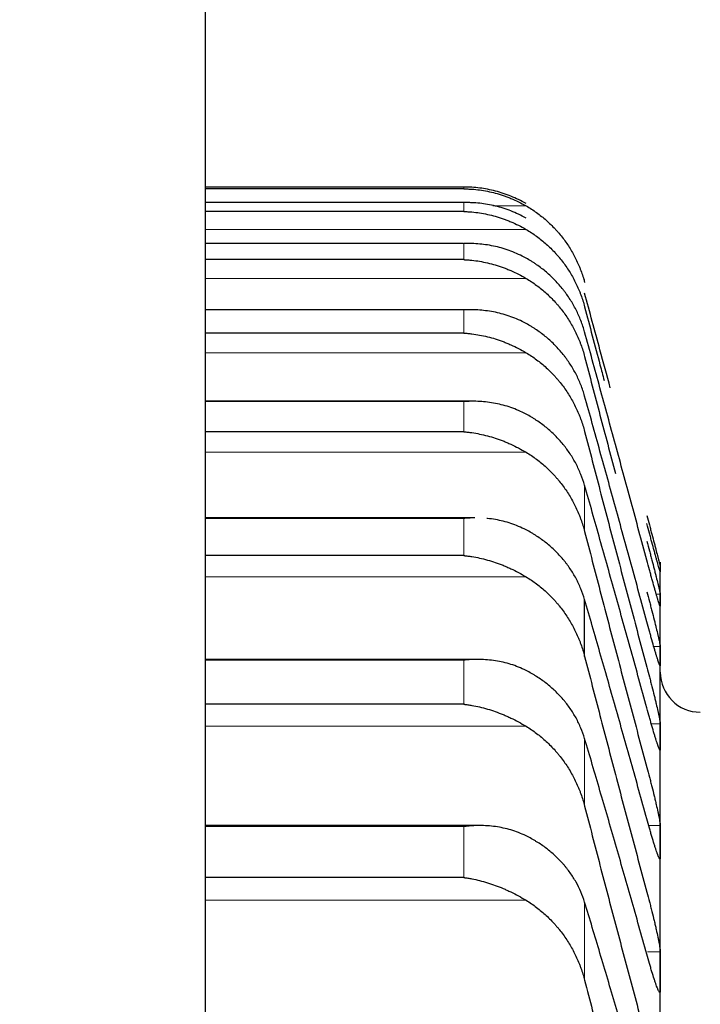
# Model space of a CAD drawing. Header units: inches. Extents: x 0 to 20790, y -12 to 14700.
# Tile 166 of 256: x 6289 to 6316, y 10578 to 10617. Entities that reach past the tile are written whole.
import ezdxf

# ---------------------------------------------------------------- set-up
doc = ezdxf.new("R2010")
doc.units = ezdxf.units.IN
doc.layers.add('1', color=7, linetype='Continuous', true_color=0xffffff)
doc.layers.add('254', color=7, linetype='Continuous', true_color=0xffffff)
doc.styles.add('latin_extended', font='simplex.shx')
doc.dimstyles.get("Standard").update_dxf_attribs({"dimtxt": 0.18, "dimasz": 0.18, "dimexe": 0.18, "dimexo": 0.0625, "dimgap": 0.09, "dimtad": 0, "dimtih": 1, "dimtoh": 1, "dimdec": 4, "dimzin": 0, "dimdsep": 46, "dimtxsty": 'Standard', "dimcen": 0.09, "dimadec": 0, "dimazin": 0, "dimtfac": 1, "dimtdec": 4, "dimtofl": 0, "dimtmove": 0, "dimatfit": 3, "dimfxl": 1, "dimtolj": 1, "dimtzin": 0, "dimarcsym": 0})

# ---------------------------------------------------------------- blocks, each defined once
blk = doc.blocks.new('_U2')
at = {"layer": '254', "color": 3, "linetype": 'Continuous', "lineweight": 13, "transparency": 16777216}
for p, q in [((7346.058, 11562.404), (7346.058, 8391.817)), ((658.558, 9851.463), (658.558, 8391.817)), ((781.058, 8426.817), (7223.558, 8426.817))]:
    blk.add_line(p, q, dxfattribs=at)
at = {"layer": '254', "color": 3, "transparency": 16777216}
for points in [[(781.058, 8447.233), (781.058, 8406.4), (658.558, 8426.817)], [(7223.558, 8406.4), (7223.558, 8447.233), (7346.058, 8426.817)]]:
    blk.add_solid(points, dxfattribs=at)
at = {"layer": 'Defpoints', "color": 0, "transparency": 16777216}
for p in [(7346.058, 11597.404), (658.558, 9886.463), (7346.058, 8426.817)]:
    blk.add_point(p, dxfattribs=at)
at = {"layer": '254', "color": 2, "lineweight": 13, "transparency": 16777216, "insert": (3786.475, 8610.567), "char_height": 122.5, "attachment_point": 1, "style": 'latin_extended'}
blk.add_mtext('\\A1;6687', dxfattribs=at)

msp = doc.modelspace()

# ---------------------------------------------------------------- linework, layer by layer
at = {"layer": '1', "color": 2, "linetype": 'Continuous', "lineweight": 25}
for p, q in [((6296.374, 10547.46), (6296.374, 10647.649)), ((6306.702, 10610.457), (6296.373, 10610.457)), ((6306.702, 10610.386), (6296.373, 10610.386)), ((6306.69, 10609.837), (6296.374, 10609.837)), ((6306.702, 10609.479), (6296.373, 10609.479)), ((6306.672, 10608.2), (6296.373, 10608.2)), ((6306.702, 10607.556), (6296.373, 10607.556)), ((6306.971, 10605.551), (6296.373, 10605.551)), ((6306.702, 10604.619), (6296.373, 10604.619)), ((6307.059, 10601.892), (6296.374, 10601.892)), ((6306.702, 10600.673), (6296.373, 10600.673)), ((6307.147, 10597.231), (6296.373, 10597.231)), ((6306.702, 10595.724), (6296.373, 10595.724)), ((6314.558, 10595.463), (6314.558, 10595.183)), ((6314.558, 10593.941), (6314.558, 10595.183)), ((6311.532, 10591.691), (6311.532, 10593.967)), ((6314.558, 10591.706), (6314.558, 10593.941)), ((6307.235, 10591.573), (6296.374, 10591.573)), ((6314.558, 10588.483), (6314.558, 10591.706)), ((6306.702, 10589.78), (6296.373, 10589.78)), ((6314.558, 10584.276), (6314.558, 10588.483)), ((6307.324, 10584.929), (6296.373, 10584.929)), ((6314.558, 10579.093), (6314.558, 10584.276)), ((6306.702, 10582.851), (6296.373, 10582.851)), ((6314.558, 10572.942), (6314.558, 10579.093))]:
    msp.add_line(p, q, dxfattribs=at)
at = {"layer": '1', "color": 110, "linetype": 'Continuous', "lineweight": 13}
for p, q in [((6306.702, 10610.386), (6306.702, 10610.457)), ((6306.702, 10609.836), (6296.373, 10609.836)), ((6306.702, 10609.479), (6306.702, 10609.836)), ((6309.19, 10609.708), (6307.867, 10609.708)), ((6309.19, 10608.765), (6296.373, 10608.765)), ((6306.702, 10608.197), (6296.373, 10608.197)), ((6306.702, 10607.556), (6306.702, 10608.197)), ((6309.19, 10606.806), (6296.373, 10606.806)), ((6311.532, 10606.647), (6311.532, 10606.757)), ((6306.702, 10605.543), (6296.373, 10605.543)), ((6306.702, 10604.619), (6306.702, 10605.543)), ((6309.19, 10603.835), (6296.373, 10603.835)), ((6306.702, 10601.879), (6296.373, 10601.879)), ((6306.702, 10600.673), (6306.702, 10601.879)), ((6309.19, 10599.855), (6296.373, 10599.855)), ((6311.532, 10596.687), (6311.532, 10598.534)), ((6306.702, 10597.21), (6296.373, 10597.21)), ((6306.702, 10595.724), (6306.702, 10597.21)), ((6309.19, 10594.874), (6296.373, 10594.874)), ((6314.556, 10594.181), (6314.398, 10594.181)), ((6314.556, 10592.084), (6314.299, 10592.084)), ((6306.702, 10591.544), (6296.373, 10591.544)), ((6306.702, 10589.78), (6306.702, 10591.544)), ((6309.19, 10588.9), (6296.373, 10588.9)), ((6314.556, 10588.997), (6314.198, 10588.997)), ((6311.532, 10585.708), (6311.532, 10588.409)), ((6314.556, 10587.969), (6314.533, 10587.969)), ((6306.702, 10584.889), (6296.373, 10584.889)), ((6306.702, 10582.851), (6306.702, 10584.889)), ((6314.556, 10584.926), (6314.096, 10584.926)), ((6314.556, 10583.627), (6314.528, 10583.627)), ((6309.19, 10581.942), (6296.373, 10581.942)), ((6311.532, 10578.745), (6311.532, 10581.867)), ((6314.556, 10579.877), (6314.045, 10579.877)), ((6314.556, 10578.31), (6314.511, 10578.31))]:
    msp.add_line(p, q, dxfattribs=at)
at = {"layer": '1', "color": 2, "linetype": 'Continuous', "lineweight": 25}
msp.add_arc((6316.158, 10591.063), 1.6, 180, 270, dxfattribs=at)
for points, knots in [([(6309.19, 10609.798), (6309.09, 10609.855), (6308.99, 10609.908), (6308.789, 10610.006), (6308.687, 10610.05), (6308.484, 10610.133), (6308.381, 10610.171), (6308.174, 10610.239), (6308.07, 10610.27), (6307.86, 10610.324), (6307.756, 10610.348), (6307.546, 10610.388), (6307.441, 10610.405), (6307.231, 10610.431), (6307.125, 10610.441), (6306.967, 10610.451), (6306.888, 10610.454), (6306.795, 10610.456), (6306.749, 10610.457), (6306.729, 10610.457), (6306.716, 10610.457), (6306.709, 10610.457), (6306.702, 10610.457)], [0, 0, 0, 0, 0.125, 0.125, 0.25, 0.25, 0.375, 0.375, 0.5, 0.5, 0.625, 0.625, 0.75, 0.75, 0.875, 0.875, 0.9375, 0.96875, 0.984375, 0.992188, 0.992188, 1, 1, 1, 1]), ([(6306.702, 10610.386), (6306.706, 10610.386), (6306.709, 10610.386), (6306.716, 10610.386), (6306.719, 10610.386), (6306.729, 10610.385), (6306.749, 10610.385), (6306.795, 10610.384), (6306.888, 10610.381), (6306.967, 10610.377), (6307.125, 10610.366), (6307.23, 10610.355), (6307.544, 10610.313), (6307.752, 10610.272), (6308.063, 10610.189), (6308.166, 10610.158), (6308.322, 10610.106), (6308.374, 10610.087), (6308.477, 10610.048), (6308.529, 10610.028), (6308.684, 10609.964), (6308.787, 10609.918), (6308.989, 10609.819), (6309.09, 10609.765), (6309.19, 10609.708)], [0, 0, 0, 0, 0.003906, 0.003906, 0.007813, 0.007813, 0.015625, 0.03125, 0.0625, 0.125, 0.125, 0.25, 0.25, 0.5, 0.5, 0.625, 0.625, 0.6875, 0.6875, 0.75, 0.75, 0.875, 0.875, 1, 1, 1, 1]), ([(6309.19, 10609.215), (6309.09, 10609.271), (6308.99, 10609.323), (6308.789, 10609.418), (6308.687, 10609.462), (6308.484, 10609.542), (6308.381, 10609.578), (6308.174, 10609.643), (6308.07, 10609.672), (6307.86, 10609.723), (6307.756, 10609.745), (6307.546, 10609.782), (6307.441, 10609.797), (6307.231, 10609.819), (6307.125, 10609.827), (6306.967, 10609.834), (6306.888, 10609.836), (6306.795, 10609.837), (6306.749, 10609.836), (6306.729, 10609.836), (6306.716, 10609.836), (6306.709, 10609.836), (6306.702, 10609.836)], [0, 0, 0, 0, 0.125, 0.125, 0.25, 0.25, 0.375, 0.375, 0.5, 0.5, 0.625, 0.625, 0.75, 0.75, 0.875, 0.875, 0.9375, 0.96875, 0.984375, 0.992188, 0.992188, 1, 1, 1, 1]), ([(6309.19, 10609.708), (6309.336, 10609.624), (6309.476, 10609.533), (6309.744, 10609.34), (6310.002, 10609.134), (6310.238, 10608.905), (6310.379, 10608.754), (6310.407, 10608.723), (6310.462, 10608.661), (6310.489, 10608.63), (6310.569, 10608.535), (6310.621, 10608.47), (6310.77, 10608.274), (6310.863, 10608.139), (6311.035, 10607.861), (6311.114, 10607.718), (6311.222, 10607.498), (6311.256, 10607.424), (6311.305, 10607.311), (6311.321, 10607.273), (6311.352, 10607.196), (6311.367, 10607.158), (6311.439, 10606.964), (6311.489, 10606.807), (6311.532, 10606.647)], [0, 0, 0, 0, 0.125, 0.125, 0.25, 0.375, 0.375, 0.40625, 0.40625, 0.4375, 0.4375, 0.5, 0.5, 0.625, 0.625, 0.75, 0.75, 0.8125, 0.8125, 0.84375, 0.84375, 0.875, 0.875, 1, 1, 1, 1]), ([(6306.702, 10609.479), (6306.706, 10609.479), (6306.709, 10609.479), (6306.716, 10609.479), (6306.719, 10609.479), (6306.729, 10609.479), (6306.749, 10609.478), (6306.795, 10609.476), (6306.888, 10609.472), (6306.967, 10609.466), (6307.125, 10609.452), (6307.23, 10609.44), (6307.544, 10609.392), (6307.752, 10609.347), (6308.063, 10609.259), (6308.166, 10609.227), (6308.322, 10609.172), (6308.374, 10609.153), (6308.477, 10609.113), (6308.529, 10609.092), (6308.684, 10609.026), (6308.787, 10608.979), (6308.989, 10608.878), (6309.09, 10608.823), (6309.19, 10608.765)], [0, 0, 0, 0, 0.003906, 0.003906, 0.007812, 0.007812, 0.015625, 0.03125, 0.0625, 0.125, 0.125, 0.25, 0.25, 0.5, 0.5, 0.625, 0.625, 0.6875, 0.6875, 0.75, 0.75, 0.875, 0.875, 1, 1, 1, 1]), ([(6309.19, 10608.765), (6309.336, 10608.68), (6309.476, 10608.588), (6309.744, 10608.392), (6310.002, 10608.184), (6310.238, 10607.952), (6310.379, 10607.799), (6310.407, 10607.768), (6310.462, 10607.705), (6310.489, 10607.673), (6310.569, 10607.577), (6310.621, 10607.512), (6310.77, 10607.313), (6310.863, 10607.177), (6311.035, 10606.896), (6311.114, 10606.752), (6311.222, 10606.529), (6311.256, 10606.454), (6311.305, 10606.34), (6311.321, 10606.301), (6311.352, 10606.224), (6311.367, 10606.185), (6311.439, 10605.99), (6311.489, 10605.831), (6311.532, 10605.67)], [0, 0, 0, 0, 0.125, 0.125, 0.25, 0.375, 0.375, 0.40625, 0.40625, 0.4375, 0.4375, 0.5, 0.5, 0.625, 0.625, 0.75, 0.75, 0.8125, 0.8125, 0.84375, 0.84375, 0.875, 0.875, 1, 1, 1, 1]), ([(6309.19, 10607.615), (6309.09, 10607.671), (6308.99, 10607.721), (6308.789, 10607.814), (6308.687, 10607.857), (6308.484, 10607.933), (6308.381, 10607.968), (6308.174, 10608.03), (6308.07, 10608.057), (6307.86, 10608.105), (6307.756, 10608.125), (6307.546, 10608.158), (6307.441, 10608.171), (6307.231, 10608.19), (6307.125, 10608.196), (6306.967, 10608.2), (6306.888, 10608.201), (6306.795, 10608.2), (6306.749, 10608.198), (6306.729, 10608.198), (6306.716, 10608.197), (6306.709, 10608.197), (6306.702, 10608.197)], [0, 0, 0, 0, 0.125, 0.125, 0.25, 0.25, 0.375, 0.375, 0.5, 0.5, 0.625, 0.625, 0.75, 0.75, 0.875, 0.875, 0.9375, 0.96875, 0.984375, 0.992188, 0.992188, 1, 1, 1, 1]), ([(6306.702, 10607.556), (6306.706, 10607.556), (6306.709, 10607.556), (6306.716, 10607.556), (6306.719, 10607.555), (6306.729, 10607.555), (6306.749, 10607.554), (6306.795, 10607.552), (6306.888, 10607.545), (6306.967, 10607.538), (6307.125, 10607.521), (6307.23, 10607.507), (6307.544, 10607.454), (6307.752, 10607.406), (6308.063, 10607.313), (6308.166, 10607.279), (6308.322, 10607.223), (6308.374, 10607.203), (6308.477, 10607.161), (6308.529, 10607.14), (6308.684, 10607.072), (6308.787, 10607.024), (6308.989, 10606.92), (6309.09, 10606.865), (6309.19, 10606.806)], [0, 0, 0, 0, 0.003906, 0.003906, 0.007812, 0.007812, 0.015625, 0.03125, 0.0625, 0.125, 0.125, 0.25, 0.25, 0.5, 0.5, 0.625, 0.625, 0.6875, 0.6875, 0.75, 0.75, 0.875, 0.875, 1, 1, 1, 1]), ([(6311.532, 10604.663), (6311.489, 10604.818), (6311.439, 10604.969), (6311.325, 10605.265), (6311.196, 10605.554), (6311.038, 10605.831), (6310.909, 10606.034), (6310.864, 10606.1), (6310.794, 10606.199), (6310.77, 10606.232), (6310.721, 10606.296), (6310.697, 10606.328), (6310.572, 10606.486), (6310.36, 10606.728), (6310.125, 10606.949), (6309.878, 10607.159), (6309.749, 10607.259), (6309.579, 10607.376), (6309.544, 10607.399), (6309.475, 10607.445), (6309.37, 10607.512), (6309.263, 10607.575), (6309.19, 10607.615)], [0, 0, 0, 0, 0.125, 0.125, 0.25, 0.375, 0.375, 0.4375, 0.4375, 0.46875, 0.46875, 0.5, 0.5, 0.625, 0.75, 0.75, 0.875, 0.875, 0.90625, 0.90625, 0.9375, 1, 1, 1, 1]), ([(6309.19, 10606.806), (6309.336, 10606.72), (6309.476, 10606.627), (6309.744, 10606.429), (6310.002, 10606.219), (6310.238, 10605.984), (6310.379, 10605.83), (6310.407, 10605.799), (6310.462, 10605.735), (6310.489, 10605.703), (6310.569, 10605.606), (6310.621, 10605.54), (6310.77, 10605.34), (6310.863, 10605.202), (6311.035, 10604.918), (6311.114, 10604.773), (6311.222, 10604.548), (6311.256, 10604.472), (6311.305, 10604.357), (6311.321, 10604.318), (6311.352, 10604.24), (6311.367, 10604.201), (6311.439, 10604.004), (6311.489, 10603.844), (6311.532, 10603.682)], [0, 0, 0, 0, 0.125, 0.125, 0.25, 0.375, 0.375, 0.40625, 0.40625, 0.4375, 0.4375, 0.5, 0.5, 0.625, 0.625, 0.75, 0.75, 0.8125, 0.8125, 0.84375, 0.84375, 0.875, 0.875, 1, 1, 1, 1]), ([(6312.559, 10602.425), (6312.421, 10602.935), (6312.077, 10604.205), (6311.736, 10605.464), (6311.532, 10606.216)], [0, 0, 0, 0, 0.39994, 1, 1, 1, 1]), ([(6309.19, 10605.002), (6309.09, 10605.056), (6308.99, 10605.106), (6308.789, 10605.196), (6308.687, 10605.237), (6308.484, 10605.311), (6308.381, 10605.344), (6308.174, 10605.402), (6308.07, 10605.428), (6307.86, 10605.472), (6307.756, 10605.49), (6307.546, 10605.519), (6307.441, 10605.53), (6307.231, 10605.546), (6307.125, 10605.55), (6306.967, 10605.551), (6306.888, 10605.551), (6306.795, 10605.548), (6306.749, 10605.546), (6306.729, 10605.545), (6306.716, 10605.544), (6306.709, 10605.544), (6306.702, 10605.543)], [0, 0, 0, 0, 0.125, 0.125, 0.25, 0.25, 0.375, 0.375, 0.5, 0.5, 0.625, 0.625, 0.75, 0.75, 0.875, 0.875, 0.9375, 0.96875, 0.984375, 0.992188, 0.992188, 1, 1, 1, 1]), ([(6311.532, 10605.67), (6311.736, 10604.898), (6311.995, 10603.918), (6312.255, 10602.935), (6312.31, 10602.728)], [0, 0, 0, 0, 0.790553, 1, 1, 1, 1]), ([(6311.532, 10602.101), (6311.489, 10602.253), (6311.439, 10602.402), (6311.325, 10602.693), (6311.196, 10602.978), (6311.038, 10603.25), (6310.909, 10603.449), (6310.864, 10603.514), (6310.794, 10603.611), (6310.77, 10603.643), (6310.721, 10603.707), (6310.697, 10603.738), (6310.572, 10603.893), (6310.36, 10604.131), (6310.125, 10604.348), (6309.878, 10604.554), (6309.749, 10604.652), (6309.579, 10604.767), (6309.544, 10604.79), (6309.475, 10604.835), (6309.37, 10604.9), (6309.263, 10604.962), (6309.19, 10605.002)], [0, 0, 0, 0, 0.125, 0.125, 0.25, 0.375, 0.375, 0.4375, 0.4375, 0.46875, 0.46875, 0.5, 0.5, 0.625, 0.75, 0.75, 0.875, 0.875, 0.90625, 0.90625, 0.9375, 1, 1, 1, 1]), ([(6306.702, 10604.619), (6306.706, 10604.619), (6306.709, 10604.619), (6306.716, 10604.618), (6306.719, 10604.618), (6306.729, 10604.617), (6306.749, 10604.616), (6306.795, 10604.613), (6306.888, 10604.605), (6306.967, 10604.596), (6307.125, 10604.577), (6307.23, 10604.561), (6307.544, 10604.503), (6307.752, 10604.451), (6308.063, 10604.354), (6308.166, 10604.318), (6308.322, 10604.26), (6308.374, 10604.239), (6308.477, 10604.196), (6308.529, 10604.174), (6308.684, 10604.105), (6308.787, 10604.056), (6308.989, 10603.95), (6309.09, 10603.894), (6309.19, 10603.835)], [0, 0, 0, 0, 0.003906, 0.003906, 0.007812, 0.007812, 0.015625, 0.03125, 0.0625, 0.125, 0.125, 0.25, 0.25, 0.5, 0.5, 0.625, 0.625, 0.6875, 0.6875, 0.75, 0.75, 0.875, 0.875, 1, 1, 1, 1]), ([(6309.19, 10603.835), (6309.336, 10603.748), (6309.476, 10603.654), (6309.744, 10603.454), (6310.002, 10603.242), (6310.238, 10603.006), (6310.379, 10602.85), (6310.407, 10602.818), (6310.462, 10602.754), (6310.489, 10602.722), (6310.569, 10602.624), (6310.621, 10602.558), (6310.77, 10602.356), (6310.863, 10602.217), (6311.035, 10601.931), (6311.114, 10601.784), (6311.222, 10601.558), (6311.256, 10601.482), (6311.305, 10601.366), (6311.321, 10601.327), (6311.352, 10601.248), (6311.367, 10601.209), (6311.439, 10601.01), (6311.489, 10600.849), (6311.532, 10600.686)], [0, 0, 0, 0, 0.125, 0.125, 0.25, 0.375, 0.375, 0.40625, 0.40625, 0.4375, 0.4375, 0.5, 0.5, 0.625, 0.625, 0.75, 0.75, 0.8125, 0.8125, 0.84375, 0.84375, 0.875, 0.875, 1, 1, 1, 1]), ([(6311.532, 10603.682), (6311.736, 10602.903), (6312.145, 10601.346), (6312.557, 10599.783), (6312.764, 10599.002)], [0, 0, 0, 0, 0.500924, 1, 1, 1, 1]), ([(6309.19, 10601.379), (6309.09, 10601.432), (6308.99, 10601.48), (6308.789, 10601.568), (6308.687, 10601.607), (6308.484, 10601.678), (6308.381, 10601.709), (6308.174, 10601.764), (6308.07, 10601.788), (6307.86, 10601.828), (6307.756, 10601.845), (6307.546, 10601.87), (6307.441, 10601.879), (6307.231, 10601.891), (6307.125, 10601.893), (6306.967, 10601.892), (6306.888, 10601.89), (6306.795, 10601.885), (6306.749, 10601.882), (6306.729, 10601.881), (6306.716, 10601.88), (6306.709, 10601.879), (6306.702, 10601.879)], [0, 0, 0, 0, 0.125, 0.125, 0.25, 0.25, 0.375, 0.375, 0.5, 0.5, 0.625, 0.625, 0.75, 0.75, 0.875, 0.875, 0.9375, 0.96875, 0.984375, 0.992188, 0.992188, 1, 1, 1, 1]), ([(6311.532, 10598.534), (6311.489, 10598.683), (6311.439, 10598.829), (6311.325, 10599.115), (6311.196, 10599.395), (6311.038, 10599.662), (6310.909, 10599.857), (6310.864, 10599.921), (6310.794, 10600.016), (6310.77, 10600.048), (6310.721, 10600.11), (6310.697, 10600.141), (6310.572, 10600.293), (6310.36, 10600.526), (6310.125, 10600.738), (6309.878, 10600.94), (6309.749, 10601.036), (6309.579, 10601.149), (6309.544, 10601.171), (6309.475, 10601.215), (6309.37, 10601.279), (6309.263, 10601.34), (6309.19, 10601.379)], [0, 0, 0, 0, 0.125, 0.125, 0.25, 0.375, 0.375, 0.4375, 0.4375, 0.46875, 0.46875, 0.5, 0.5, 0.625, 0.75, 0.75, 0.875, 0.875, 0.90625, 0.90625, 0.9375, 1, 1, 1, 1]), ([(6306.702, 10600.673), (6306.706, 10600.673), (6306.709, 10600.672), (6306.716, 10600.672), (6306.719, 10600.672), (6306.729, 10600.671), (6306.749, 10600.669), (6306.795, 10600.665), (6306.888, 10600.656), (6306.967, 10600.646), (6307.125, 10600.623), (6307.23, 10600.605), (6307.544, 10600.542), (6307.752, 10600.487), (6308.063, 10600.386), (6308.166, 10600.349), (6308.322, 10600.288), (6308.374, 10600.267), (6308.477, 10600.223), (6308.529, 10600.2), (6308.684, 10600.129), (6308.787, 10600.079), (6308.989, 10599.972), (6309.09, 10599.915), (6309.19, 10599.855)], [0, 0, 0, 0, 0.003906, 0.003906, 0.007813, 0.007813, 0.015625, 0.03125, 0.0625, 0.125, 0.125, 0.25, 0.25, 0.5, 0.5, 0.625, 0.625, 0.6875, 0.6875, 0.75, 0.75, 0.875, 0.875, 1, 1, 1, 1]), ([(6309.19, 10599.855), (6309.336, 10599.768), (6309.476, 10599.673), (6309.744, 10599.472), (6310.002, 10599.259), (6310.238, 10599.02), (6310.379, 10598.863), (6310.407, 10598.832), (6310.462, 10598.767), (6310.489, 10598.735), (6310.569, 10598.636), (6310.621, 10598.569), (6310.77, 10598.366), (6310.863, 10598.226), (6311.035, 10597.939), (6311.114, 10597.791), (6311.222, 10597.564), (6311.256, 10597.487), (6311.305, 10597.37), (6311.321, 10597.331), (6311.352, 10597.252), (6311.367, 10597.212), (6311.439, 10597.013), (6311.489, 10596.851), (6311.532, 10596.687)], [0, 0, 0, 0, 0.125, 0.125, 0.25, 0.375, 0.375, 0.40625, 0.40625, 0.4375, 0.4375, 0.5, 0.5, 0.625, 0.625, 0.75, 0.75, 0.8125, 0.8125, 0.84375, 0.84375, 0.875, 0.875, 1, 1, 1, 1]), ([(6307.148, 10597.231), (6307.105, 10597.231), (6307.062, 10597.23), (6306.967, 10597.227), (6306.888, 10597.224), (6306.795, 10597.218), (6306.749, 10597.214), (6306.729, 10597.212), (6306.716, 10597.211), (6306.709, 10597.211), (6306.702, 10597.21)], [0, 0, 0, 0, 0.287876, 0.287876, 0.643938, 0.821969, 0.910985, 0.955492, 0.955492, 1, 1, 1, 1]), ([(6309.19, 10596.752), (6309.09, 10596.804), (6308.99, 10596.85), (6308.789, 10596.935), (6308.687, 10596.973), (6308.484, 10597.04), (6308.381, 10597.07), (6308.174, 10597.122), (6308.07, 10597.144), (6307.86, 10597.18), (6307.756, 10597.195), (6307.64, 10597.207), (6307.629, 10597.208), (6307.618, 10597.209)], [0, 0, 0, 0, 0.195978, 0.195978, 0.391955, 0.391955, 0.587933, 0.587933, 0.78391, 0.78391, 0.979888, 0.979888, 1, 1, 1, 1]), ([(6314.021, 10597.328), (6314.055, 10597.199), (6314.089, 10597.072), (6314.14, 10596.884), (6314.156, 10596.821), (6314.181, 10596.728), (6314.189, 10596.697), (6314.206, 10596.636), (6314.214, 10596.605), (6314.254, 10596.455), (6314.284, 10596.34), (6314.328, 10596.176), (6314.342, 10596.122), (6314.362, 10596.045), (6314.369, 10596.019), (6314.382, 10595.969), (6314.388, 10595.945), (6314.419, 10595.826), (6314.442, 10595.74), (6314.467, 10595.645), (6314.471, 10595.626), (6314.481, 10595.59), (6314.485, 10595.573), (6314.498, 10595.523), (6314.506, 10595.493), (6314.527, 10595.411), (6314.537, 10595.369), (6314.546, 10595.331), (6314.548, 10595.324), (6314.551, 10595.312), (6314.552, 10595.307), (6314.555, 10595.294), (6314.556, 10595.289), (6314.556, 10595.287)], [0, 0, 0, 0, 0.125, 0.125, 0.1875, 0.1875, 0.21875, 0.21875, 0.25, 0.25, 0.375, 0.375, 0.4375, 0.4375, 0.46875, 0.46875, 0.5, 0.5, 0.625, 0.625, 0.65625, 0.65625, 0.6875, 0.6875, 0.75, 0.75, 0.875, 0.875, 0.90625, 0.90625, 0.9375, 0.9375, 1, 1, 1, 1]), ([(6311.532, 10593.967), (6311.489, 10594.114), (6311.439, 10594.257), (6311.325, 10594.537), (6311.196, 10594.811), (6311.038, 10595.072), (6310.909, 10595.263), (6310.864, 10595.326), (6310.794, 10595.419), (6310.77, 10595.45), (6310.721, 10595.511), (6310.697, 10595.541), (6310.572, 10595.69), (6310.36, 10595.918), (6310.125, 10596.126), (6309.878, 10596.323), (6309.749, 10596.417), (6309.579, 10596.527), (6309.544, 10596.549), (6309.475, 10596.592), (6309.37, 10596.654), (6309.263, 10596.714), (6309.19, 10596.752)], [0, 0, 0, 0, 0.125, 0.125, 0.25, 0.375, 0.375, 0.4375, 0.4375, 0.46875, 0.46875, 0.5, 0.5, 0.625, 0.75, 0.75, 0.875, 0.875, 0.90625, 0.90625, 0.9375, 1, 1, 1, 1]), ([(6314.556, 10595.08), (6314.556, 10595.078), (6314.554, 10595.081), (6314.545, 10595.104), (6314.537, 10595.133), (6314.529, 10595.159), (6314.526, 10595.169), (6314.52, 10595.189), (6314.516, 10595.201), (6314.499, 10595.26), (6314.482, 10595.318), (6314.457, 10595.406), (6314.452, 10595.424), (6314.444, 10595.452), (6314.441, 10595.462), (6314.436, 10595.481), (6314.422, 10595.531), (6314.395, 10595.627), (6314.369, 10595.72), (6314.342, 10595.818), (6314.328, 10595.869), (6314.284, 10596.028), (6314.254, 10596.14), (6314.206, 10596.315), (6314.19, 10596.374), (6314.165, 10596.466), (6314.157, 10596.496), (6314.14, 10596.558), (6314.132, 10596.59), (6314.089, 10596.746), (6314.055, 10596.873), (6314.021, 10597.002)], [0, 0, 0, 0, 0.0625, 0.125, 0.1875, 0.1875, 0.21875, 0.21875, 0.25, 0.25, 0.375, 0.375, 0.40625, 0.40625, 0.421875, 0.421875, 0.4375, 0.5, 0.5625, 0.5625, 0.625, 0.625, 0.75, 0.75, 0.8125, 0.8125, 0.84375, 0.84375, 0.875, 0.875, 1, 1, 1, 1]), ([(6314.021, 10596.299), (6314.055, 10596.17), (6314.089, 10596.043), (6314.14, 10595.853), (6314.156, 10595.79), (6314.181, 10595.696), (6314.189, 10595.665), (6314.206, 10595.603), (6314.214, 10595.572), (6314.254, 10595.419), (6314.284, 10595.302), (6314.328, 10595.134), (6314.342, 10595.079), (6314.362, 10594.999), (6314.369, 10594.973), (6314.382, 10594.921), (6314.388, 10594.896), (6314.419, 10594.773), (6314.442, 10594.683), (6314.467, 10594.582), (6314.471, 10594.563), (6314.481, 10594.525), (6314.485, 10594.506), (6314.498, 10594.453), (6314.506, 10594.421), (6314.527, 10594.332), (6314.537, 10594.284), (6314.546, 10594.24), (6314.548, 10594.232), (6314.551, 10594.217), (6314.552, 10594.211), (6314.555, 10594.194), (6314.556, 10594.186), (6314.556, 10594.181)], [0, 0, 0, 0, 0.125, 0.125, 0.1875, 0.1875, 0.21875, 0.21875, 0.25, 0.25, 0.375, 0.375, 0.4375, 0.4375, 0.46875, 0.46875, 0.5, 0.5, 0.625, 0.625, 0.65625, 0.65625, 0.6875, 0.6875, 0.75, 0.75, 0.875, 0.875, 0.90625, 0.90625, 0.9375, 0.9375, 1, 1, 1, 1]), ([(6306.702, 10595.724), (6306.706, 10595.724), (6306.709, 10595.723), (6306.716, 10595.723), (6306.719, 10595.722), (6306.729, 10595.721), (6306.749, 10595.719), (6306.795, 10595.714), (6306.888, 10595.703), (6306.967, 10595.692), (6307.125, 10595.667), (6307.23, 10595.647), (6307.544, 10595.579), (6307.752, 10595.521), (6308.063, 10595.415), (6308.166, 10595.377), (6308.322, 10595.314), (6308.374, 10595.293), (6308.477, 10595.248), (6308.529, 10595.224), (6308.684, 10595.152), (6308.787, 10595.101), (6308.989, 10594.992), (6309.09, 10594.935), (6309.19, 10594.874)], [0, 0, 0, 0, 0.003906, 0.003906, 0.007812, 0.007812, 0.015625, 0.03125, 0.0625, 0.125, 0.125, 0.25, 0.25, 0.5, 0.5, 0.625, 0.625, 0.6875, 0.6875, 0.75, 0.75, 0.875, 0.875, 1, 1, 1, 1]), ([(6314.556, 10593.7), (6314.556, 10593.696), (6314.554, 10593.693), (6314.545, 10593.709), (6314.537, 10593.732), (6314.529, 10593.754), (6314.526, 10593.763), (6314.52, 10593.781), (6314.516, 10593.791), (6314.499, 10593.843), (6314.482, 10593.897), (6314.457, 10593.979), (6314.452, 10593.996), (6314.444, 10594.023), (6314.441, 10594.032), (6314.436, 10594.051), (6314.422, 10594.098), (6314.395, 10594.189), (6314.369, 10594.278), (6314.342, 10594.373), (6314.328, 10594.422), (6314.284, 10594.577), (6314.254, 10594.686), (6314.206, 10594.857), (6314.19, 10594.916), (6314.165, 10595.006), (6314.157, 10595.036), (6314.14, 10595.098), (6314.132, 10595.128), (6314.089, 10595.283), (6314.055, 10595.409), (6314.021, 10595.538)], [0, 0, 0, 0, 0.0625, 0.125, 0.1875, 0.1875, 0.21875, 0.21875, 0.25, 0.25, 0.375, 0.375, 0.40625, 0.40625, 0.421875, 0.421875, 0.4375, 0.5, 0.5625, 0.5625, 0.625, 0.625, 0.75, 0.75, 0.8125, 0.8125, 0.84375, 0.84375, 0.875, 0.875, 1, 1, 1, 1]), ([(6309.19, 10594.874), (6309.336, 10594.786), (6309.476, 10594.692), (6309.744, 10594.489), (6310.002, 10594.274), (6310.238, 10594.035), (6310.379, 10593.877), (6310.407, 10593.845), (6310.462, 10593.781), (6310.489, 10593.748), (6310.569, 10593.649), (6310.621, 10593.582), (6310.77, 10593.377), (6310.863, 10593.237), (6311.035, 10592.948), (6311.114, 10592.8), (6311.222, 10592.572), (6311.256, 10592.494), (6311.305, 10592.377), (6311.321, 10592.338), (6311.352, 10592.259), (6311.367, 10592.219), (6311.439, 10592.019), (6311.489, 10591.856), (6311.532, 10591.691)], [0, 0, 0, 0, 0.125, 0.125, 0.25, 0.375, 0.375, 0.40625, 0.40625, 0.4375, 0.4375, 0.5, 0.5, 0.625, 0.625, 0.75, 0.75, 0.8125, 0.8125, 0.84375, 0.84375, 0.875, 0.875, 1, 1, 1, 1]), ([(6314.021, 10594.274), (6314.055, 10594.145), (6314.089, 10594.018), (6314.14, 10593.827), (6314.156, 10593.764), (6314.181, 10593.669), (6314.189, 10593.638), (6314.206, 10593.575), (6314.214, 10593.544), (6314.254, 10593.389), (6314.284, 10593.27), (6314.328, 10593.098), (6314.342, 10593.042), (6314.362, 10592.96), (6314.369, 10592.933), (6314.382, 10592.88), (6314.388, 10592.854), (6314.419, 10592.727), (6314.442, 10592.633), (6314.467, 10592.527), (6314.471, 10592.507), (6314.481, 10592.466), (6314.485, 10592.447), (6314.498, 10592.39), (6314.506, 10592.356), (6314.527, 10592.26), (6314.537, 10592.207), (6314.546, 10592.157), (6314.548, 10592.147), (6314.551, 10592.13), (6314.552, 10592.122), (6314.555, 10592.102), (6314.556, 10592.091), (6314.556, 10592.084)], [0, 0, 0, 0, 0.125, 0.125, 0.1875, 0.1875, 0.21875, 0.21875, 0.25, 0.25, 0.375, 0.375, 0.4375, 0.4375, 0.46875, 0.46875, 0.5, 0.5, 0.625, 0.625, 0.65625, 0.65625, 0.6875, 0.6875, 0.75, 0.75, 0.875, 0.875, 0.90625, 0.90625, 0.9375, 0.9375, 1, 1, 1, 1]), ([(6314.556, 10591.329), (6314.556, 10591.321), (6314.554, 10591.313), (6314.545, 10591.321), (6314.537, 10591.339), (6314.529, 10591.358), (6314.526, 10591.365), (6314.52, 10591.38), (6314.516, 10591.389), (6314.499, 10591.435), (6314.482, 10591.485), (6314.457, 10591.561), (6314.452, 10591.577), (6314.444, 10591.602), (6314.441, 10591.61), (6314.436, 10591.628), (6314.422, 10591.672), (6314.395, 10591.758), (6314.369, 10591.844), (6314.342, 10591.935), (6314.328, 10591.982), (6314.284, 10592.132), (6314.254, 10592.238), (6314.206, 10592.406), (6314.19, 10592.464), (6314.165, 10592.552), (6314.157, 10592.582), (6314.14, 10592.643), (6314.132, 10592.673), (6314.089, 10592.826), (6314.055, 10592.951), (6314.021, 10593.08)], [0, 0, 0, 0, 0.0625, 0.125, 0.1875, 0.1875, 0.21875, 0.21875, 0.25, 0.25, 0.375, 0.375, 0.40625, 0.40625, 0.421875, 0.421875, 0.4375, 0.5, 0.5625, 0.5625, 0.625, 0.625, 0.75, 0.75, 0.8125, 0.8125, 0.84375, 0.84375, 0.875, 0.875, 1, 1, 1, 1]), ([(6309.19, 10591.128), (6309.09, 10591.179), (6308.99, 10591.224), (6308.789, 10591.305), (6308.687, 10591.342), (6308.484, 10591.406), (6308.381, 10591.434), (6308.174, 10591.482), (6308.07, 10591.502), (6307.86, 10591.535), (6307.756, 10591.547), (6307.546, 10591.565), (6307.441, 10591.571), (6307.231, 10591.574), (6307.125, 10591.573), (6306.967, 10591.566), (6306.888, 10591.561), (6306.795, 10591.553), (6306.749, 10591.548), (6306.729, 10591.546), (6306.716, 10591.545), (6306.709, 10591.544), (6306.702, 10591.544)], [0, 0, 0, 0, 0.125, 0.125, 0.25, 0.25, 0.375, 0.375, 0.5, 0.5, 0.625, 0.625, 0.75, 0.75, 0.875, 0.875, 0.9375, 0.96875, 0.984375, 0.992188, 0.992188, 1, 1, 1, 1]), ([(6314.021, 10591.256), (6314.055, 10591.128), (6314.089, 10591.001), (6314.14, 10590.81), (6314.156, 10590.746), (6314.181, 10590.651), (6314.189, 10590.619), (6314.206, 10590.556), (6314.214, 10590.524), (6314.254, 10590.368), (6314.284, 10590.247), (6314.328, 10590.072), (6314.342, 10590.014), (6314.362, 10589.93), (6314.369, 10589.902), (6314.382, 10589.848), (6314.388, 10589.821), (6314.419, 10589.69), (6314.442, 10589.593), (6314.467, 10589.482), (6314.471, 10589.46), (6314.481, 10589.418), (6314.485, 10589.398), (6314.498, 10589.338), (6314.506, 10589.301), (6314.527, 10589.198), (6314.537, 10589.141), (6314.546, 10589.084), (6314.548, 10589.074), (6314.551, 10589.054), (6314.552, 10589.045), (6314.555, 10589.02), (6314.556, 10589.007), (6314.556, 10588.997)], [0, 0, 0, 0, 0.125, 0.125, 0.1875, 0.1875, 0.21875, 0.21875, 0.25, 0.25, 0.375, 0.375, 0.4375, 0.4375, 0.46875, 0.46875, 0.5, 0.5, 0.625, 0.625, 0.65625, 0.65625, 0.6875, 0.6875, 0.75, 0.75, 0.875, 0.875, 0.90625, 0.90625, 0.9375, 0.9375, 1, 1, 1, 1]), ([(6311.532, 10588.409), (6311.489, 10588.552), (6311.439, 10588.692), (6311.325, 10588.966), (6311.196, 10589.234), (6311.038, 10589.489), (6310.909, 10589.676), (6310.864, 10589.737), (6310.794, 10589.828), (6310.77, 10589.858), (6310.721, 10589.918), (6310.697, 10589.947), (6310.572, 10590.092), (6310.36, 10590.315), (6310.125, 10590.517), (6309.878, 10590.71), (6309.749, 10590.801), (6309.579, 10590.909), (6309.544, 10590.93), (6309.475, 10590.972), (6309.37, 10591.033), (6309.263, 10591.091), (6309.19, 10591.128)], [0, 0, 0, 0, 0.125, 0.125, 0.25, 0.375, 0.375, 0.4375, 0.4375, 0.46875, 0.46875, 0.5, 0.5, 0.625, 0.75, 0.75, 0.875, 0.875, 0.90625, 0.90625, 0.9375, 1, 1, 1, 1]), ([(6306.702, 10589.78), (6306.706, 10589.78), (6306.709, 10589.779), (6306.716, 10589.779), (6306.719, 10589.778), (6306.729, 10589.777), (6306.749, 10589.775), (6306.795, 10589.769), (6306.888, 10589.756), (6306.967, 10589.744), (6307.125, 10589.716), (6307.23, 10589.695), (6307.544, 10589.621), (6307.752, 10589.56), (6308.063, 10589.45), (6308.166, 10589.411), (6308.322, 10589.346), (6308.374, 10589.324), (6308.477, 10589.278), (6308.529, 10589.254), (6308.684, 10589.18), (6308.787, 10589.128), (6308.989, 10589.018), (6309.09, 10588.961), (6309.19, 10588.9)], [0, 0, 0, 0, 0.003906, 0.003906, 0.007812, 0.007812, 0.015625, 0.03125, 0.0625, 0.125, 0.125, 0.25, 0.25, 0.5, 0.5, 0.625, 0.625, 0.6875, 0.6875, 0.75, 0.75, 0.875, 0.875, 1, 1, 1, 1]), ([(6314.556, 10587.969), (6314.556, 10587.959), (6314.554, 10587.946), (6314.545, 10587.946), (6314.537, 10587.959), (6314.529, 10587.973), (6314.526, 10587.979), (6314.52, 10587.992), (6314.516, 10587.999), (6314.499, 10588.039), (6314.482, 10588.084), (6314.457, 10588.154), (6314.452, 10588.169), (6314.444, 10588.192), (6314.441, 10588.2), (6314.436, 10588.216), (6314.422, 10588.258), (6314.395, 10588.339), (6314.369, 10588.421), (6314.342, 10588.508), (6314.328, 10588.554), (6314.284, 10588.699), (6314.254, 10588.802), (6314.206, 10588.966), (6314.19, 10589.022), (6314.165, 10589.109), (6314.157, 10589.139), (6314.14, 10589.198), (6314.132, 10589.228), (6314.089, 10589.379), (6314.055, 10589.503), (6314.021, 10589.63)], [0, 0, 0, 0, 0.0625, 0.125, 0.1875, 0.1875, 0.21875, 0.21875, 0.25, 0.25, 0.375, 0.375, 0.40625, 0.40625, 0.421875, 0.421875, 0.4375, 0.5, 0.5625, 0.5625, 0.625, 0.625, 0.75, 0.75, 0.8125, 0.8125, 0.84375, 0.84375, 0.875, 0.875, 1, 1, 1, 1]), ([(6309.19, 10588.9), (6309.336, 10588.812), (6309.476, 10588.716), (6309.744, 10588.513), (6310.002, 10588.298), (6310.238, 10588.057), (6310.379, 10587.899), (6310.407, 10587.867), (6310.462, 10587.802), (6310.489, 10587.769), (6310.569, 10587.67), (6310.621, 10587.602), (6310.77, 10587.397), (6310.863, 10587.257), (6311.035, 10586.967), (6311.114, 10586.819), (6311.222, 10586.59), (6311.256, 10586.512), (6311.305, 10586.395), (6311.321, 10586.355), (6311.352, 10586.276), (6311.367, 10586.236), (6311.439, 10586.036), (6311.489, 10585.873), (6311.532, 10585.708)], [0, 0, 0, 0, 0.125, 0.125, 0.25, 0.375, 0.375, 0.40625, 0.40625, 0.4375, 0.4375, 0.5, 0.5, 0.625, 0.625, 0.75, 0.75, 0.8125, 0.8125, 0.84375, 0.84375, 0.875, 0.875, 1, 1, 1, 1]), ([(6314.021, 10587.251), (6314.055, 10587.124), (6314.089, 10586.996), (6314.14, 10586.805), (6314.156, 10586.741), (6314.181, 10586.646), (6314.189, 10586.614), (6314.206, 10586.55), (6314.214, 10586.518), (6314.254, 10586.36), (6314.284, 10586.238), (6314.328, 10586.059), (6314.342, 10586.001), (6314.362, 10585.915), (6314.369, 10585.886), (6314.382, 10585.83), (6314.388, 10585.803), (6314.419, 10585.668), (6314.442, 10585.568), (6314.467, 10585.452), (6314.471, 10585.43), (6314.481, 10585.385), (6314.485, 10585.364), (6314.498, 10585.301), (6314.506, 10585.262), (6314.527, 10585.153), (6314.537, 10585.091), (6314.546, 10585.027), (6314.548, 10585.016), (6314.551, 10584.993), (6314.552, 10584.983), (6314.555, 10584.954), (6314.556, 10584.939), (6314.556, 10584.926)], [0, 0, 0, 0, 0.125, 0.125, 0.1875, 0.1875, 0.21875, 0.21875, 0.25, 0.25, 0.375, 0.375, 0.4375, 0.4375, 0.46875, 0.46875, 0.5, 0.5, 0.625, 0.625, 0.65625, 0.65625, 0.6875, 0.6875, 0.75, 0.75, 0.875, 0.875, 0.90625, 0.90625, 0.9375, 0.9375, 1, 1, 1, 1]), ([(6309.19, 10584.517), (6309.09, 10584.566), (6308.99, 10584.61), (6308.789, 10584.688), (6308.687, 10584.723), (6308.484, 10584.783), (6308.381, 10584.809), (6308.174, 10584.854), (6308.07, 10584.872), (6307.86, 10584.901), (6307.756, 10584.912), (6307.546, 10584.926), (6307.441, 10584.929), (6307.231, 10584.929), (6307.125, 10584.926), (6306.967, 10584.916), (6306.888, 10584.91), (6306.795, 10584.9), (6306.749, 10584.895), (6306.729, 10584.892), (6306.716, 10584.891), (6306.709, 10584.89), (6306.702, 10584.889)], [0, 0, 0, 0, 0.125, 0.125, 0.25, 0.25, 0.375, 0.375, 0.5, 0.5, 0.625, 0.625, 0.75, 0.75, 0.875, 0.875, 0.9375, 0.96875, 0.984375, 0.992188, 0.992188, 1, 1, 1, 1]), ([(6314.556, 10583.627), (6314.556, 10583.614), (6314.554, 10583.596), (6314.545, 10583.588), (6314.537, 10583.595), (6314.529, 10583.606), (6314.526, 10583.61), (6314.52, 10583.621), (6314.516, 10583.627), (6314.499, 10583.661), (6314.482, 10583.7), (6314.457, 10583.764), (6314.452, 10583.778), (6314.444, 10583.799), (6314.441, 10583.807), (6314.436, 10583.822), (6314.422, 10583.86), (6314.395, 10583.937), (6314.369, 10584.015), (6314.342, 10584.098), (6314.328, 10584.142), (6314.284, 10584.281), (6314.254, 10584.381), (6314.206, 10584.541), (6314.19, 10584.596), (6314.165, 10584.682), (6314.157, 10584.71), (6314.14, 10584.769), (6314.132, 10584.798), (6314.089, 10584.947), (6314.055, 10585.07), (6314.021, 10585.196)], [0, 0, 0, 0, 0.0625, 0.125, 0.1875, 0.1875, 0.21875, 0.21875, 0.25, 0.25, 0.375, 0.375, 0.40625, 0.40625, 0.421875, 0.421875, 0.4375, 0.5, 0.5625, 0.5625, 0.625, 0.625, 0.75, 0.75, 0.8125, 0.8125, 0.84375, 0.84375, 0.875, 0.875, 1, 1, 1, 1]), ([(6311.532, 10581.867), (6311.489, 10582.007), (6311.439, 10582.144), (6311.325, 10582.411), (6311.196, 10582.672), (6311.038, 10582.921), (6310.909, 10583.103), (6310.864, 10583.163), (6310.794, 10583.251), (6310.77, 10583.281), (6310.721, 10583.339), (6310.697, 10583.367), (6310.572, 10583.509), (6310.36, 10583.726), (6310.125, 10583.923), (6309.878, 10584.11), (6309.749, 10584.199), (6309.579, 10584.304), (6309.544, 10584.324), (6309.475, 10584.365), (6309.37, 10584.425), (6309.263, 10584.481), (6309.19, 10584.517)], [0, 0, 0, 0, 0.125, 0.125, 0.25, 0.375, 0.375, 0.4375, 0.4375, 0.46875, 0.46875, 0.5, 0.5, 0.625, 0.75, 0.75, 0.875, 0.875, 0.90625, 0.90625, 0.9375, 1, 1, 1, 1]), ([(6306.702, 10582.851), (6306.706, 10582.85), (6306.709, 10582.85), (6306.716, 10582.849), (6306.719, 10582.849), (6306.729, 10582.847), (6306.749, 10582.845), (6306.795, 10582.838), (6306.888, 10582.824), (6306.967, 10582.81), (6307.125, 10582.78), (6307.23, 10582.757), (6307.544, 10582.678), (6307.752, 10582.614), (6308.063, 10582.501), (6308.166, 10582.46), (6308.322, 10582.394), (6308.374, 10582.371), (6308.477, 10582.324), (6308.529, 10582.299), (6308.684, 10582.224), (6308.787, 10582.172), (6308.989, 10582.061), (6309.09, 10582.003), (6309.19, 10581.942)], [0, 0, 0, 0, 0.003906, 0.003906, 0.007812, 0.007812, 0.015625, 0.03125, 0.0625, 0.125, 0.125, 0.25, 0.25, 0.5, 0.5, 0.625, 0.625, 0.6875, 0.6875, 0.75, 0.75, 0.875, 0.875, 1, 1, 1, 1]), ([(6314.021, 10582.264), (6314.055, 10582.138), (6314.089, 10582.011), (6314.14, 10581.82), (6314.156, 10581.756), (6314.181, 10581.66), (6314.189, 10581.628), (6314.206, 10581.564), (6314.214, 10581.532), (6314.254, 10581.373), (6314.284, 10581.249), (6314.328, 10581.068), (6314.342, 10581.008), (6314.362, 10580.92), (6314.369, 10580.891), (6314.382, 10580.834), (6314.388, 10580.806), (6314.419, 10580.667), (6314.442, 10580.564), (6314.467, 10580.444), (6314.471, 10580.42), (6314.481, 10580.374), (6314.485, 10580.351), (6314.498, 10580.286), (6314.506, 10580.244), (6314.527, 10580.129), (6314.537, 10580.062), (6314.546, 10579.993), (6314.548, 10579.98), (6314.551, 10579.955), (6314.552, 10579.943), (6314.555, 10579.911), (6314.556, 10579.893), (6314.556, 10579.877)], [0, 0, 0, 0, 0.125, 0.125, 0.1875, 0.1875, 0.21875, 0.21875, 0.25, 0.25, 0.375, 0.375, 0.4375, 0.4375, 0.46875, 0.46875, 0.5, 0.5, 0.625, 0.625, 0.65625, 0.65625, 0.6875, 0.6875, 0.75, 0.75, 0.875, 0.875, 0.90625, 0.90625, 0.9375, 0.9375, 1, 1, 1, 1]), ([(6309.19, 10581.942), (6309.336, 10581.853), (6309.476, 10581.758), (6309.744, 10581.554), (6310.002, 10581.338), (6310.238, 10581.097), (6310.379, 10580.938), (6310.407, 10580.906), (6310.462, 10580.841), (6310.489, 10580.808), (6310.569, 10580.709), (6310.621, 10580.641), (6310.77, 10580.436), (6310.863, 10580.295), (6311.035, 10580.005), (6311.114, 10579.856), (6311.222, 10579.627), (6311.256, 10579.55), (6311.305, 10579.432), (6311.321, 10579.393), (6311.352, 10579.314), (6311.367, 10579.274), (6311.439, 10579.073), (6311.489, 10578.91), (6311.532, 10578.745)], [0, 0, 0, 0, 0.125, 0.125, 0.25, 0.375, 0.375, 0.40625, 0.40625, 0.4375, 0.4375, 0.5, 0.5, 0.625, 0.625, 0.75, 0.75, 0.8125, 0.8125, 0.84375, 0.84375, 0.875, 0.875, 1, 1, 1, 1]), ([(6314.556, 10578.31), (6314.556, 10578.294), (6314.554, 10578.271), (6314.545, 10578.255), (6314.537, 10578.257), (6314.529, 10578.264), (6314.526, 10578.267), (6314.52, 10578.274), (6314.516, 10578.279), (6314.499, 10578.306), (6314.482, 10578.341), (6314.457, 10578.399), (6314.452, 10578.411), (6314.444, 10578.431), (6314.441, 10578.438), (6314.436, 10578.452), (6314.422, 10578.487), (6314.395, 10578.559), (6314.369, 10578.633), (6314.342, 10578.712), (6314.328, 10578.754), (6314.284, 10578.887), (6314.254, 10578.984), (6314.206, 10579.14), (6314.19, 10579.194), (6314.165, 10579.277), (6314.157, 10579.305), (6314.14, 10579.362), (6314.132, 10579.391), (6314.089, 10579.537), (6314.055, 10579.658), (6314.021, 10579.784)], [0, 0, 0, 0, 0.0625, 0.125, 0.1875, 0.1875, 0.21875, 0.21875, 0.25, 0.25, 0.375, 0.375, 0.40625, 0.40625, 0.421875, 0.421875, 0.4375, 0.5, 0.5625, 0.5625, 0.625, 0.625, 0.75, 0.75, 0.8125, 0.8125, 0.84375, 0.84375, 0.875, 0.875, 1, 1, 1, 1])]:
    msp.add_open_spline(points, degree=3, knots=knots, dxfattribs=at)
for points in [[(6314.021, 10595.538), (6313.81, 10596.318), (6313.39, 10597.868), (6312.765, 10600.164), (6312.146, 10602.43), (6311.736, 10603.922), (6311.532, 10604.663)], [(6314.021, 10593.08), (6313.81, 10593.854), (6313.39, 10595.391), (6312.765, 10597.663), (6312.146, 10599.902), (6311.736, 10601.372), (6311.532, 10602.101)], [(6311.532, 10600.686), (6311.736, 10599.902), (6312.146, 10598.333), (6312.765, 10595.978), (6313.39, 10593.619), (6313.81, 10592.044), (6314.021, 10591.256)], [(6314.021, 10589.63), (6313.81, 10590.398), (6313.39, 10591.92), (6312.765, 10594.165), (6312.146, 10596.372), (6311.736, 10597.817), (6311.532, 10598.534)], [(6311.532, 10596.687), (6311.736, 10595.899), (6312.146, 10594.325), (6312.765, 10591.965), (6313.39, 10589.607), (6313.81, 10588.036), (6314.021, 10587.251)], [(6314.556, 10595.287), (6314.557, 10595.252), (6314.558, 10595.218), (6314.558, 10595.183)], [(6314.558, 10595.183), (6314.558, 10595.149), (6314.557, 10595.115), (6314.556, 10595.08)], [(6314.021, 10585.196), (6313.81, 10585.956), (6313.39, 10587.46), (6312.765, 10589.675), (6312.146, 10591.846), (6311.736, 10593.265), (6311.532, 10593.967)], [(6314.556, 10594.181), (6314.557, 10594.101), (6314.558, 10594.021), (6314.558, 10593.941)], [(6314.558, 10593.941), (6314.558, 10593.861), (6314.557, 10593.78), (6314.556, 10593.7)], [(6314.556, 10592.084), (6314.557, 10591.958), (6314.558, 10591.832), (6314.558, 10591.706)], [(6311.532, 10591.691), (6311.736, 10590.901), (6312.146, 10589.324), (6312.765, 10586.964), (6313.39, 10584.61), (6313.81, 10583.045), (6314.021, 10582.264)], [(6314.558, 10591.706), (6314.558, 10591.58), (6314.557, 10591.454), (6314.556, 10591.329)], [(6314.556, 10588.997), (6314.557, 10588.825), (6314.558, 10588.654), (6314.558, 10588.483)], [(6314.021, 10579.784), (6313.81, 10580.534), (6313.39, 10582.019), (6312.765, 10584.199), (6312.146, 10586.331), (6311.736, 10587.721), (6311.532, 10588.409)], [(6314.558, 10588.483), (6314.558, 10588.312), (6314.557, 10588.14), (6314.556, 10587.969)], [(6311.532, 10585.708), (6311.736, 10584.917), (6312.146, 10583.338), (6312.765, 10580.981), (6313.39, 10578.636), (6313.81, 10577.08), (6314.021, 10576.304)], [(6314.556, 10584.926), (6314.557, 10584.709), (6314.558, 10584.493), (6314.558, 10584.276)], [(6314.558, 10584.276), (6314.558, 10584.06), (6314.557, 10583.844), (6314.556, 10583.627)], [(6314.021, 10573.402), (6313.81, 10574.142), (6313.39, 10575.604), (6312.765, 10577.746), (6312.146, 10579.837), (6311.736, 10581.196), (6311.532, 10581.867)], [(6314.556, 10579.877), (6314.557, 10579.616), (6314.558, 10579.355), (6314.558, 10579.093)], [(6314.558, 10579.093), (6314.558, 10578.832), (6314.557, 10578.571), (6314.556, 10578.31)], [(6311.532, 10578.745), (6311.736, 10577.954), (6312.146, 10576.377), (6312.765, 10574.028), (6313.39, 10571.694), (6313.81, 10570.15), (6314.021, 10569.38)]]:
    msp.add_open_spline(points, degree=3, dxfattribs=at)

# ---------------------------------------------------------------- dimensions: what is measured, and where the dimension line sits
at = {"layer": '254', "color": 2, "linetype": 'Continuous', "lineweight": 13}
dim = msp.add_linear_dim(base=(7346.05829, 8426.8167), p1=(658.5583, 9886.46316), p2=(7346.05829, 11597.40368), dimstyle='Standard', override={"dimscale": 35, "dimtxt": 3.5, "dimasz": 3.5, "dimexe": 1, "dimexo": 1, "dimgap": 1.75, "dimtad": 1, "dimtih": 1, "dimtoh": 0, "dimdec": 0, "dimlfac": 1, "dimzin": 8, "dimdsep": 46, "dimlunit": 2, "dimtxsty": 'latin_extended', "dimsah": 1, "dimse1": 0, "dimse2": 0, "dimsd1": 0, "dimsd2": 0, "dimclrd": 3, "dimclre": 3, "dimclrt": 2, "dimtol": 0, "dimtm": -0.1, "dimtfac": 0.714286, "dimtdec": 3, "dimtofl": 1, "dimtmove": 0, "dimtzin": 8, "dimlwd": 13, "dimlwe": 13}, dxfattribs=at)
dim.commit()
dim.dimension.update_dxf_attribs({"geometry": '_U2', "text_midpoint": (4002.3083, 8426.8167), "dimtype": 160})

doc.saveas('drawing.dxf')
